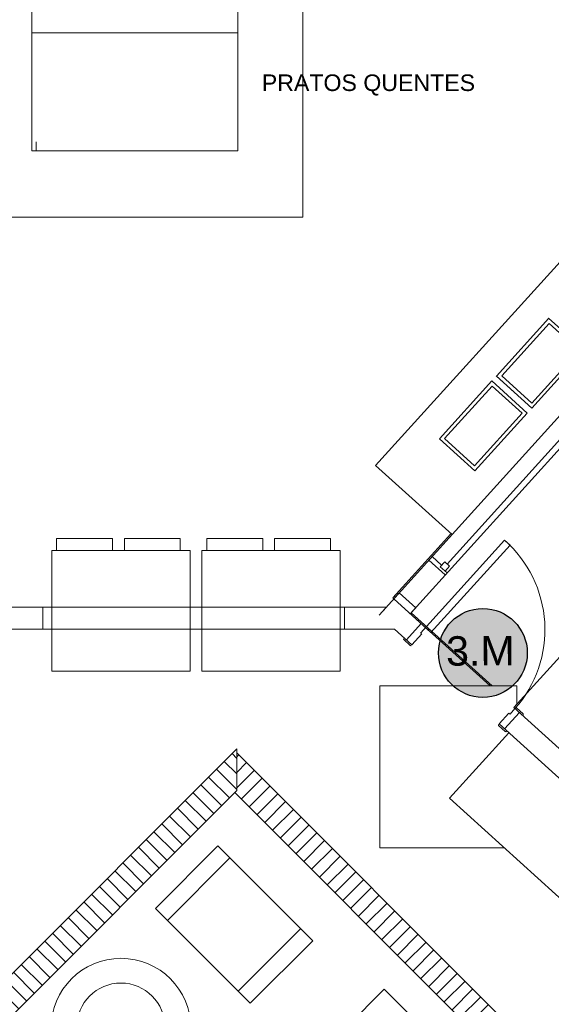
# Model space of a CAD drawing. Extents: x -1871171.1 to -1871111.3, y 2848215.5 to 2848272.6.
# Tile 37 of 121: x -1871151.9 to -1871148.3, y 2848235.3 to 2848241.9. Entities that reach past the tile are written whole.
import ezdxf
from ezdxf.enums import TextEntityAlignment as Align

# ---------------------------------------------------------------- set-up
doc = ezdxf.new("R2010")
doc.units = 0
doc.header["$MEASUREMENT"] = 0
for name, color, linetype, lineweight in [('6075-BSE-ARQ-TERR$0$K-BSE-ARQ-ALV', 7, 'CONTINUOUS', 5), ('6075-BSE-ARQ-TERR$0$K-BSE-ARQ-LAY', 252, 'CONTINUOUS', 5), ('6075-BSE-ARQ-TERR$0$K-BSE-ARQ-MOB', 8, 'CONTINUOUS', 5), ('6075-BSE-ARQ-TERR$0$K-BSE-ARQ-TXT', 254, 'CONTINUOUS', 5)]:
    doc.layers.add(name, color=color, linetype=linetype, lineweight=lineweight)
doc.layers.add('K-NV1-ARQ-HTC', color=8, linetype='CONTINUOUS')
doc.layers.add('K-NV2-ARQ-TXT-GER', color=1, linetype='CONTINUOUS')
doc.styles.add('6075-BSE-ARQ-TERR$0$Standard', font='arial.ttf')
doc.styles.add('ARIAL', font='arial.ttf')

# ---------------------------------------------------------------- blocks, each defined once
blk = doc.blocks.new('6075-BSE-ARQ-TERR')
at = {"layer": '6075-BSE-ARQ-TERR$0$K-BSE-ARQ-ALV'}
for p, q in [((20.7764, -29.0427), (16.578, -33.6798)), ((16.7899, -33.6693), (19.1088, -31.1082)), ((17.0281, -33.4061), (16.9169, -33.3055)), ((16.7156, -33.5278), (16.6787, -33.5686)), ((16.6787, -33.5686), (16.9307, -33.7968)), ((16.8267, -33.6285), (16.7156, -33.5278)), ((16.6283, -33.6242), (12.95, -33.6242)), ((14.294, -33.7742), (14.294, -33.6242)), ((16.344, -33.6242), (16.344, -33.7742)), ((16.578, -33.6798), (16.6283, -33.6242)), ((16.7899, -33.6692), (16.8267, -33.6285)), ((16.7633, -33.8476), (16.864, -33.7364)), ((14.052, -33.7742), (16.6823, -33.7742)), ((16.6823, -33.7742), (16.8004, -33.8811))]:
    blk.add_line(p, q, dxfattribs=at)
at = {"layer": '6075-BSE-ARQ-TERR$0$K-BSE-ARQ-LAY'}
for p, q in [((16.0601, -30.977), (16.0601, -20.4797)), ((14.2178, -26.4739), (14.2178, -30.5247)), ((15.6178, -30.5247), (15.6178, -26.4739)), ((14.2178, -29.7247), (15.6178, -29.7247)), ((19.1166, -29.8334), (16.5548, -32.6626)), ((14.2178, -30.5247), (15.6178, -30.5247)), ((13.7601, -30.977), (16.0601, -30.977)), ((19.0362, -31.1274), (17.04, -33.3319)), ((17.7311, -31.663), (17.3758, -32.0554)), ((17.73, -31.6619), (17.9709, -31.8801)), ((17.4111, -32.0536), (17.7333, -31.6978)), ((17.7333, -31.6978), (17.9372, -31.8824)), ((17.9372, -31.8824), (17.615, -32.2382)), ((17.9709, -31.8801), (17.6151, -32.273)), ((16.9883, -32.481), (17.344, -32.0882)), ((17.344, -32.0882), (17.5849, -32.3063)), ((17.6151, -32.273), (17.3742, -32.0548)), ((17.3758, -32.0554), (17.6156, -32.2725)), ((17.615, -32.2382), (17.4111, -32.0536)), ((17.0236, -32.4793), (17.3458, -32.1235)), ((17.3458, -32.1235), (17.5496, -32.3081)), ((17.5496, -32.3081), (17.2274, -32.6639)), ((17.5849, -32.3063), (17.2292, -32.6992)), ((17.2292, -32.6992), (16.9883, -32.481)), ((17.2274, -32.6639), (17.0236, -32.4793)), ((16.5548, -32.6626), (17.0736, -33.1324)), ((17.0665, -33.126), (16.6715, -33.5623)), ((17.4306, -33.1702), (16.8601, -33.8003)), ((16.9307, -33.7968), (17.4677, -33.2037)), ((17.4677, -33.2037), (17.4306, -33.1702)), ((17.0029, -33.3401), (16.9384, -33.2817)), ((17.0237, -33.3172), (16.9942, -33.3498)), ((17.0409, -33.3921), (16.9942, -33.3498)), ((17.0563, -33.3467), (17.0237, -33.3172)), ((17.0268, -33.3793), (17.0563, -33.3467)), ((16.6715, -33.5623), (16.6786, -33.5687)), ((17.3459, -34.1602), (16.7961, -33.6624)), ((16.8417, -33.7162), (16.8451, -33.7125)), ((16.8936, -33.7633), (17.3319, -34.1602)), ((16.7451, -33.8378), (16.7485, -33.8341)), ((16.8675, -33.807), (16.8004, -33.8811)), ((16.8601, -33.8003), (16.8675, -33.807)), ((16.7899, -33.8852), (16.7455, -33.8449)), ((17.8968, -33.8621), (17.4941, -34.3069)), ((16.5831, -35.2602), (16.5831, -34.1602)), ((17.5134, -34.1602), (16.5831, -34.1602)), ((17.5134, -34.2856), (17.5134, -34.1602)), ((17.3934, -34.4181), (17.4605, -34.3439)), ((17.5311, -34.3404), (17.4304, -34.4516)), ((17.4605, -34.3439), (17.4679, -34.3507)), ((17.4679, -34.3507), (17.5015, -34.3136)), ((17.4941, -34.3069), (19.1251, -35.7837)), ((17.5119, -34.3095), (17.5564, -34.3498)), ((17.5567, -34.3569), (17.5534, -34.3606)), ((17.4349, -34.4691), (17.3904, -34.4288)), ((17.3934, -34.4181), (18.9444, -35.8224)), ((17.4453, -34.4651), (17.4419, -34.4688)), ((15.6108, -34.5873), (12.9865, -37.2116)), ((15.6108, -34.8701), (15.6108, -34.5873)), ((17.8479, -36.85), (15.6108, -34.613)), ((13.2693, -37.2116), (15.6108, -34.8701)), ((15.598, -34.883), (17.5755, -36.8604)), ((15.0588, -35.6709), (15.4832, -35.2464)), ((15.4832, -35.2464), (16.1267, -35.8899)), ((16.5831, -35.2602), (17.4295, -35.2602)), ((15.1403, -35.7524), (15.5646, -35.3281)), ((15.6208, -36.2329), (15.0588, -35.6709)), ((16.045, -35.8086), (15.6208, -36.2329)), ((16.1267, -35.8899), (15.7022, -36.3143)), ((15.7022, -36.3143), (15.6208, -36.2329))]:
    blk.add_line(p, q, dxfattribs=at)
for centre, radius in [((14.8239, -36.4848), 0.475), ((14.8234, -36.478), 0.3)]:
    blk.add_circle(centre, radius, dxfattribs=at)
for centre, radius, start, end in [((16.8969, -33.7772), 0.8082, 318.41691, 48.67773), ((16.8488, -33.7159), 0.005, 47.84, 137.84), ((16.8933, -33.7561), 0.005, 317.84, 47.84), ((16.7488, -33.8412), 0.005, 137.84, 227.84), ((16.7933, -33.8815), 0.005, 227.84, 317.84), ((17.5085, -34.3132), 0.005, 47.84, 137.84), ((17.553, -34.3535), 0.005, 317.84, 47.84), ((17.3937, -34.4251), 0.005, 137.84, 227.84), ((17.4382, -34.4654), 0.005, 227.84, 317.84)]:
    blk.add_arc(centre, radius, start, end, dxfattribs=at)
at = {"layer": '6075-BSE-ARQ-TERR$0$K-BSE-ARQ-MOB'}
for p, q in [((14.2478, -30.5247), (14.2478, -30.4647)), ((14.767, -33.1589), (14.387, -33.1589)), ((14.387, -33.1589), (14.387, -33.2391)), ((14.767, -33.2391), (14.767, -33.1589)), ((15.227, -33.1589), (14.847, -33.1589)), ((14.847, -33.1589), (14.847, -33.2391)), ((15.227, -33.2391), (15.227, -33.1589)), ((15.787, -33.1589), (15.407, -33.1589)), ((15.407, -33.1589), (15.407, -33.2391)), ((15.787, -33.2391), (15.787, -33.1589)), ((16.247, -33.1589), (15.867, -33.1589)), ((15.867, -33.1589), (15.867, -33.2391)), ((16.247, -33.2391), (16.247, -33.1589)), ((15.294, -33.2391), (14.354, -33.2391)), ((14.354, -33.2391), (14.354, -34.0591)), ((15.294, -34.0591), (15.294, -33.2391)), ((16.314, -33.2391), (15.374, -33.2391)), ((15.374, -33.2391), (15.374, -34.0591)), ((16.314, -34.0591), (16.314, -33.2391)), ((14.354, -34.0591), (15.294, -34.0591)), ((15.374, -34.0591), (16.314, -34.0591)), ((17.4597, -34.4781), (17.057, -34.9229)), ((17.057, -34.9229), (18.5395, -36.2653)), ((16.6134, -36.2188), (16.1891, -36.6431)), ((17.3205, -36.9259), (16.6134, -36.2188))]:
    blk.add_line(p, q, dxfattribs=at)
at = {"layer": '6075-BSE-ARQ-TERR$0$K-BSE-ARQ-TXT', "insert": (15.7811, -30.0068), "char_height": 0.1125, "width": 1.9332, "attachment_point": 1, "line_spacing_factor": 0.984117, "style": '6075-BSE-ARQ-TERR$0$Standard'}
blk.add_mtext('PRATOS QUENTES', dxfattribs=at)

msp = doc.modelspace()

# ---------------------------------------------------------------- hatches: boundary and pattern name
at = {"layer": 'K-NV1-ARQ-HTC'}
h = msp.add_hatch(dxfattribs=at)
h.set_pattern_fill('FP_13', color=256, style=0, pattern_type=2)
h.set_pattern_definition([(135, (-1871137.77872, 2848241.49724), (-0.053033, -0.053033), [])])
h.paths.add_polyline_path([(-1871152.931, 2848234.3711), (-1871152.7367, 2848234.3711), (-1871150.3952, 2848236.7126), (-1871150.3952, 2848236.9954), (-1871153.0195, 2848234.3711)], flags=0)
h = msp.add_hatch(dxfattribs=at)
h.set_pattern_fill('FP_12', color=256, style=0, pattern_type=2)
h.set_pattern_definition([(45, (-1871137.77872, 2848241.49724), (-0.053033, 0.053033), [])])
h.paths.add_polyline_path([(-1871148.1501, 2848234.7198), (-1871148.1453, 2848234.7198), (-1871148.1477, 2848234.7222)], flags=0)
h.paths.add_polyline_path([(-1871148.4305, 2848234.7222), (-1871148.4201, 2848234.7326), (-1871148.1581, 2848234.7326), (-1871150.3952, 2848236.9697), (-1871150.3952, 2848236.7126), (-1871150.408, 2848236.6997), (-1871148.4409, 2848234.7326)], flags=0)
at = {"layer": 'K-NV2-ARQ-TXT-GER', "lineweight": -3}
h = msp.add_hatch(color=41, dxfattribs=at)
h.dxf.hatch_style = 1
edge = h.paths.add_edge_path()
edge.add_arc((-1871148.7229, 2848237.6471), 0.3017, 0, 360)

# ---------------------------------------------------------------- linework, layer by layer
at = {"layer": 'K-NV2-ARQ-TXT-GER'}
msp.add_circle((-1871148.7229, 2848237.6471), 0.3017, dxfattribs=at)

# ---------------------------------------------------------------- block references
at = {"layer": 'K-NV2-ARQ-TXT-GER', "color": 31, "lineweight": -3, "true_color": 0xffbf80}
msp.add_blockref('6075-BSE-ARQ-TERR', (-1871166.006, 2848271.5826), dxfattribs=at)

# ---------------------------------------------------------------- texts
at = {"layer": 'K-NV2-ARQ-TXT-GER', "style": 'ARIAL'}
msp.add_attdef('3.M', text='', height=0.2, rotation=0.39116, dxfattribs=at).set_placement((-1871148.7397, 2848237.6615), align=Align.MIDDLE_CENTER)

doc.saveas('drawing.dxf')
